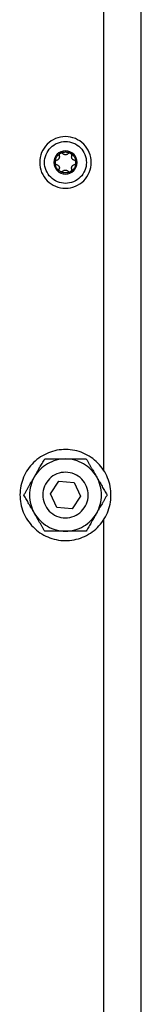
# Model space of a CAD drawing. Header units: millimetres. Extents: x -3787 to 418, y -511 to 3927.
# Tile 28 of 87: x -934 to -902, y 598 to 858. Entities that reach past the tile are written whole.
import ezdxf

# ---------------------------------------------------------------- set-up
doc = ezdxf.new("R2010")
doc.units = ezdxf.units.MM

msp = doc.modelspace()

# ---------------------------------------------------------------- linework, layer by layer
at = {"color": 7, "linetype": 'Continuous', "lineweight": 25}
for p, q in [((-902.01, 7.81), (-902.01, 1745.81)), ((-912.01, 901.18), (-912.01, 739.24)), ((-926, 732.91), (-923.74, 736.22)), ((-923.74, 736.22), (-919.75, 735.91)), ((-919.75, 735.91), (-918.02, 732.3)), ((-924.27, 729.31), (-926, 732.91)), ((-918.02, 732.3), (-920.28, 729)), ((-920.28, 729), (-924.27, 729.31)), ((-912.01, 725.98), (-912.01, 564.04))]:
    msp.add_line(p, q, dxfattribs=at)
for points, knots in [([(-922.01, 827.01), (-922.9, 827.01), (-923.79, 826.83), (-925.43, 826.15), (-926.19, 825.65), (-927.45, 824.39), (-927.95, 823.63), (-928.63, 821.99), (-928.81, 821.1), (-928.81, 819.32), (-928.63, 818.43), (-927.95, 816.78), (-927.45, 816.03), (-926.19, 814.77), (-925.43, 814.27), (-923.79, 813.59), (-922.9, 813.41), (-922.01, 813.41)], [0, 0, 0, 0, 0.125, 0.125, 0.25, 0.25, 0.375, 0.375, 0.5, 0.5, 0.625, 0.625, 0.75, 0.75, 0.875, 0.875, 1, 1, 1, 1]), ([(-922.01, 814.69), (-923.47, 814.69), (-924.88, 815.27), (-926.95, 817.34), (-927.53, 818.75), (-927.53, 821.67), (-926.95, 823.08), (-924.88, 825.15), (-923.47, 825.73), (-922.01, 825.73)], [0, 0, 0, 0, 0.25, 0.25, 0.5, 0.5, 0.75, 0.75, 1, 1, 1, 1]), ([(-922.01, 813.41), (-921.12, 813.41), (-920.23, 813.59), (-918.58, 814.27), (-917.83, 814.77), (-916.57, 816.03), (-916.07, 816.78), (-915.38, 818.43), (-915.21, 819.32), (-915.21, 821.1), (-915.38, 821.99), (-916.07, 823.63), (-916.57, 824.39), (-917.83, 825.65), (-918.58, 826.15), (-920.23, 826.83), (-921.12, 827.01), (-922.01, 827.01)], [0, 0, 0, 0, 0.125, 0.125, 0.25, 0.25, 0.375, 0.375, 0.5, 0.5, 0.625, 0.625, 0.75, 0.75, 0.875, 0.875, 1, 1, 1, 1]), ([(-922.01, 825.73), (-920.54, 825.73), (-919.14, 825.15), (-917.07, 823.08), (-916.49, 821.67), (-916.49, 818.75), (-917.07, 817.34), (-919.14, 815.27), (-920.54, 814.69), (-922.01, 814.69)], [0, 0, 0, 0, 0.25, 0.25, 0.5, 0.5, 0.75, 0.75, 1, 1, 1, 1]), ([(-922.01, 823.27), (-923.7, 823.27), (-925.07, 821.9), (-925.07, 818.52), (-923.7, 817.15), (-922.01, 817.15)], [0, 0, 0, 0, 0.5, 0.5, 1, 1, 1, 1]), ([(-924.77, 820.21), (-924.77, 820.26), (-924.77, 820.35), (-924.75, 820.49), (-924.74, 820.63), (-924.71, 820.77), (-924.66, 820.98), (-924.57, 821.26), (-924.41, 821.59), (-924.2, 821.9), (-923.99, 822.14), (-923.78, 822.33), (-923.59, 822.48), (-923.46, 822.56), (-923.39, 822.6)], [0, 0, 0, 0, 0.049249, 0.098316, 0.1473316, 0.1964266, 0.2457313, 0.3727891, 0.5000232, 0.627081, 0.7543151, 0.8362725, 0.9179651, 1, 1, 1, 1]), ([(-923.39, 822.6), (-923.41, 822.59), (-923.45, 822.56), (-923.5, 822.52), (-923.55, 822.47), (-923.59, 822.41), (-923.62, 822.35), (-923.66, 822.27), (-923.69, 822.16), (-923.69, 822.03), (-923.67, 821.94), (-923.66, 821.9)], [0, 0, 0, 0, 0.083058, 0.165265, 0.247352, 0.330072, 0.414184, 0.50043, 0.666593, 0.831108, 1, 1, 1, 1]), ([(-923.39, 822.6), (-923.35, 822.62), (-923.26, 822.67), (-923.13, 822.73), (-923, 822.79), (-922.86, 822.84), (-922.69, 822.89), (-922.49, 822.93), (-922.25, 822.96), (-922.09, 822.97), (-922.01, 822.97)], [0, 0, 0, 0, 0.100225, 0.200067, 0.299801, 0.399704, 0.500049, 0.666829, 0.833053, 1, 1, 1, 1]), ([(-923.09, 822.68), (-923.11, 822.68), (-923.17, 822.68), (-923.24, 822.66), (-923.32, 822.64), (-923.36, 822.61), (-923.39, 822.6)], [0, 0, 0, 0, 0.254015, 0.503467, 0.751189, 1, 1, 1, 1]), ([(-922.65, 822.49), (-922.66, 822.5), (-922.69, 822.53), (-922.74, 822.57), (-922.8, 822.61), (-922.87, 822.64), (-922.97, 822.67), (-923.05, 822.68), (-923.09, 822.68)], [0, 0, 0, 0, 0.13406, 0.267042, 0.400106, 0.53445, 0.769681, 1, 1, 1, 1]), ([(-922.01, 822.21), (-922.03, 822.21), (-922.08, 822.21), (-922.15, 822.22), (-922.23, 822.24), (-922.3, 822.26), (-922.4, 822.3), (-922.52, 822.37), (-922.6, 822.45), (-922.65, 822.49)], [0, 0, 0, 0, 0.094967, 0.192047, 0.291667, 0.394222, 0.500073, 0.731133, 1, 1, 1, 1]), ([(-922.01, 817.15), (-921.2, 817.15), (-920.42, 817.47), (-919.27, 818.62), (-918.95, 819.4), (-918.95, 821.02), (-919.27, 821.8), (-920.42, 822.95), (-921.2, 823.27), (-922.01, 823.27)], [0, 0, 0, 0, 0.25, 0.25, 0.5, 0.5, 0.75, 0.75, 1, 1, 1, 1]), ([(-922.01, 822.97), (-921.96, 822.97), (-921.86, 822.97), (-921.72, 822.96), (-921.58, 822.94), (-921.43, 822.91), (-921.26, 822.87), (-921.06, 822.81), (-920.84, 822.71), (-920.7, 822.64), (-920.63, 822.6)], [0, 0, 0, 0, 0.100225, 0.200067, 0.299801, 0.399704, 0.500049, 0.666829, 0.833053, 1, 1, 1, 1]), ([(-921.37, 822.49), (-921.39, 822.47), (-921.43, 822.42), (-921.5, 822.37), (-921.57, 822.32), (-921.66, 822.28), (-921.76, 822.24), (-921.89, 822.21), (-921.97, 822.21), (-922.01, 822.21)], [0, 0, 0, 0, 0.13944, 0.269239, 0.389572, 0.500655, 0.67495, 0.840789, 1, 1, 1, 1]), ([(-920.93, 822.68), (-920.95, 822.68), (-920.99, 822.68), (-921.05, 822.67), (-921.1, 822.65), (-921.18, 822.63), (-921.28, 822.58), (-921.34, 822.52), (-921.37, 822.49)], [0, 0, 0, 0, 0.115084, 0.230621, 0.347395, 0.466183, 0.733228, 1, 1, 1, 1]), ([(-920.63, 822.6), (-920.65, 822.61), (-920.7, 822.64), (-920.77, 822.66), (-920.85, 822.68), (-920.9, 822.68), (-920.93, 822.68)], [0, 0, 0, 0, 0.248811, 0.496533, 0.745985, 1, 1, 1, 1]), ([(-920.63, 822.6), (-920.59, 822.58), (-920.51, 822.53), (-920.39, 822.45), (-920.28, 822.36), (-920.17, 822.27), (-920.01, 822.12), (-919.82, 821.9), (-919.61, 821.59), (-919.45, 821.26), (-919.34, 820.95), (-919.29, 820.68), (-919.25, 820.45), (-919.25, 820.29), (-919.25, 820.21)], [0, 0, 0, 0, 0.049249, 0.098316, 0.147332, 0.196427, 0.245731, 0.372789, 0.500023, 0.627081, 0.754315, 0.836273, 0.917965, 1, 1, 1, 1]), ([(-920.35, 821.9), (-920.35, 821.93), (-920.33, 821.98), (-920.33, 822.05), (-920.33, 822.13), (-920.34, 822.21), (-920.37, 822.3), (-920.42, 822.41), (-920.51, 822.52), (-920.59, 822.57), (-920.63, 822.6)], [0, 0, 0, 0, 0.102247, 0.202107, 0.300825, 0.399709, 0.50007, 0.670267, 0.834894, 1, 1, 1, 1]), ([(-924.3, 820.79), (-924.33, 820.79), (-924.38, 820.77), (-924.45, 820.74), (-924.51, 820.7), (-924.57, 820.65), (-924.64, 820.58), (-924.71, 820.48), (-924.76, 820.35), (-924.76, 820.26), (-924.77, 820.21)], [0, 0, 0, 0, 0.1022468, 0.2021073, 0.300825, 0.3997087, 0.5000699, 0.6702666, 0.8348935, 1, 1, 1, 1]), ([(-923.39, 817.82), (-923.43, 817.84), (-923.51, 817.89), (-923.63, 817.97), (-923.74, 818.06), (-923.85, 818.15), (-924.01, 818.3), (-924.2, 818.52), (-924.4, 818.82), (-924.57, 819.16), (-924.67, 819.46), (-924.73, 819.74), (-924.76, 819.97), (-924.77, 820.13), (-924.77, 820.21)], [0, 0, 0, 0, 0.049249, 0.098316, 0.147332, 0.196427, 0.245731, 0.372789, 0.500023, 0.627081, 0.754315, 0.836273, 0.917965, 1, 1, 1, 1]), ([(-924.77, 820.21), (-924.77, 820.19), (-924.77, 820.14), (-924.75, 820.07), (-924.73, 820), (-924.71, 819.94), (-924.67, 819.88), (-924.62, 819.81), (-924.54, 819.73), (-924.42, 819.66), (-924.34, 819.64), (-924.3, 819.62)], [0, 0, 0, 0, 0.083058, 0.1652653, 0.2473517, 0.3300717, 0.4141836, 0.5004297, 0.6665929, 0.8311085, 1, 1, 1, 1]), ([(-923.66, 821.9), (-923.65, 821.87), (-923.64, 821.81), (-923.62, 821.73), (-923.62, 821.64), (-923.63, 821.53), (-923.66, 821.38), (-923.73, 821.21), (-923.84, 821.05), (-923.98, 820.93), (-924.13, 820.84), (-924.24, 820.81), (-924.3, 820.79)], [0, 0, 0, 0, 0.069648, 0.134488, 0.194606, 0.250112, 0.378893, 0.49918, 0.619982, 0.749324, 0.865167, 1, 1, 1, 1]), ([(-924.3, 819.62), (-924.27, 819.62), (-924.21, 819.6), (-924.13, 819.57), (-924.06, 819.53), (-923.96, 819.46), (-923.85, 819.37), (-923.73, 819.21), (-923.66, 819.04), (-923.62, 818.86), (-923.62, 818.68), (-923.65, 818.57), (-923.66, 818.51)], [0, 0, 0, 0, 0.069648, 0.134488, 0.194606, 0.250112, 0.378893, 0.49918, 0.619982, 0.749324, 0.865167, 1, 1, 1, 1]), ([(-919.25, 820.21), (-919.25, 820.16), (-919.25, 820.07), (-919.26, 819.93), (-919.28, 819.78), (-919.3, 819.65), (-919.35, 819.43), (-919.45, 819.16), (-919.61, 818.83), (-919.82, 818.52), (-920.03, 818.28), (-920.24, 818.09), (-920.43, 817.94), (-920.56, 817.86), (-920.63, 817.82)], [0, 0, 0, 0, 0.049249, 0.098316, 0.147332, 0.196427, 0.245731, 0.372789, 0.500023, 0.627081, 0.754315, 0.836273, 0.917965, 1, 1, 1, 1]), ([(-919.71, 820.79), (-919.74, 820.8), (-919.8, 820.82), (-919.89, 820.85), (-919.96, 820.89), (-920.06, 820.95), (-920.17, 821.05), (-920.28, 821.2), (-920.36, 821.38), (-920.39, 821.55), (-920.4, 821.73), (-920.37, 821.84), (-920.35, 821.9)], [0, 0, 0, 0, 0.069648, 0.134488, 0.194606, 0.250112, 0.378893, 0.49918, 0.619982, 0.749324, 0.865167, 1, 1, 1, 1]), ([(-920.35, 818.51), (-920.36, 818.55), (-920.38, 818.6), (-920.39, 818.69), (-920.39, 818.78), (-920.39, 818.89), (-920.36, 819.04), (-920.28, 819.21), (-920.17, 819.36), (-920.04, 819.48), (-919.88, 819.58), (-919.77, 819.61), (-919.71, 819.62)], [0, 0, 0, 0, 0.069648, 0.134488, 0.194606, 0.250112, 0.378893, 0.49918, 0.619982, 0.749324, 0.865167, 1, 1, 1, 1]), ([(-919.25, 820.21), (-919.25, 820.23), (-919.25, 820.28), (-919.26, 820.35), (-919.28, 820.41), (-919.31, 820.48), (-919.34, 820.54), (-919.4, 820.61), (-919.48, 820.69), (-919.59, 820.76), (-919.67, 820.78), (-919.71, 820.79)], [0, 0, 0, 0, 0.083058, 0.1652653, 0.2473517, 0.3300717, 0.4141836, 0.5004297, 0.6665929, 0.8311085, 1, 1, 1, 1]), ([(-919.71, 819.62), (-919.69, 819.63), (-919.64, 819.64), (-919.57, 819.68), (-919.5, 819.72), (-919.44, 819.77), (-919.37, 819.84), (-919.31, 819.94), (-919.26, 820.07), (-919.25, 820.16), (-919.25, 820.21)], [0, 0, 0, 0, 0.102247, 0.202107, 0.300825, 0.399709, 0.50007, 0.670267, 0.834894, 1, 1, 1, 1]), ([(-923.39, 817.82), (-923.41, 817.83), (-923.45, 817.86), (-923.5, 817.9), (-923.55, 817.95), (-923.59, 818.01), (-923.62, 818.07), (-923.66, 818.15), (-923.69, 818.25), (-923.69, 818.39), (-923.67, 818.47), (-923.66, 818.51)], [0, 0, 0, 0, 0.080783, 0.162359, 0.244941, 0.328733, 0.413933, 0.500725, 0.653903, 0.820129, 1, 1, 1, 1]), ([(-922.65, 817.93), (-922.66, 817.91), (-922.7, 817.88), (-922.75, 817.84), (-922.81, 817.81), (-922.87, 817.78), (-922.93, 817.76), (-923.01, 817.74), (-923.12, 817.73), (-923.26, 817.76), (-923.35, 817.8), (-923.39, 817.82)], [0, 0, 0, 0, 0.0918649, 0.1802507, 0.2652197, 0.3468419, 0.4251964, 0.5003727, 0.6719696, 0.8379775, 1, 1, 1, 1]), ([(-920.63, 817.82), (-920.67, 817.8), (-920.75, 817.75), (-920.88, 817.69), (-921.01, 817.63), (-921.14, 817.59), (-921.35, 817.52), (-921.64, 817.47), (-922.01, 817.44), (-922.38, 817.47), (-922.69, 817.53), (-922.96, 817.62), (-923.18, 817.71), (-923.32, 817.78), (-923.39, 817.82)], [0, 0, 0, 0, 0.049249, 0.098316, 0.147332, 0.196427, 0.245731, 0.372789, 0.500023, 0.627081, 0.754315, 0.836273, 0.917965, 1, 1, 1, 1]), ([(-922.65, 817.93), (-922.63, 817.95), (-922.58, 818), (-922.51, 818.05), (-922.44, 818.1), (-922.36, 818.14), (-922.25, 818.18), (-922.13, 818.2), (-922.05, 818.21), (-922.01, 818.21)], [0, 0, 0, 0, 0.13944, 0.269239, 0.389572, 0.500655, 0.67495, 0.840789, 1, 1, 1, 1]), ([(-922.01, 818.21), (-921.98, 818.21), (-921.94, 818.21), (-921.86, 818.2), (-921.79, 818.18), (-921.72, 818.16), (-921.62, 818.12), (-921.49, 818.05), (-921.41, 817.97), (-921.37, 817.93)], [0, 0, 0, 0, 0.0949666, 0.1920468, 0.291667, 0.3942219, 0.5000732, 0.7311325, 1, 1, 1, 1]), ([(-921.37, 817.93), (-921.35, 817.91), (-921.31, 817.88), (-921.25, 817.83), (-921.18, 817.79), (-921.11, 817.76), (-921.01, 817.74), (-920.89, 817.73), (-920.75, 817.76), (-920.67, 817.8), (-920.63, 817.82)], [0, 0, 0, 0, 0.1022466, 0.202107, 0.3008245, 0.3997081, 0.5000692, 0.6702661, 0.8348933, 1, 1, 1, 1]), ([(-920.63, 817.82), (-920.61, 817.83), (-920.57, 817.86), (-920.51, 817.9), (-920.47, 817.95), (-920.43, 818.01), (-920.39, 818.07), (-920.35, 818.15), (-920.33, 818.26), (-920.32, 818.39), (-920.34, 818.47), (-920.35, 818.51)], [0, 0, 0, 0, 0.083058, 0.165265, 0.247352, 0.330072, 0.414184, 0.50043, 0.666593, 0.831108, 1, 1, 1, 1]), ([(-910.26, 730.18), (-909.94, 731.71), (-909.93, 733.32), (-910.51, 736.4), (-911.12, 737.89), (-912.84, 740.51), (-913.96, 741.65), (-916.56, 743.42), (-918.04, 744.04), (-921.11, 744.68), (-922.71, 744.69), (-925.8, 744.1), (-927.28, 743.5), (-929.91, 741.78), (-931.05, 740.65), (-932.82, 738.05), (-933.44, 736.58), (-933.76, 735.04)], [0, 0, 0, 0, 0.125, 0.125, 0.25, 0.25, 0.375, 0.375, 0.5, 0.5, 0.625, 0.625, 0.75, 0.75, 0.875, 0.875, 1, 1, 1, 1]), ([(-930.24, 737.36), (-930.19, 737.44), (-930.1, 737.6), (-929.96, 737.84), (-929.82, 738.09), (-929.67, 738.33), (-929.46, 738.7), (-929.17, 739.2), (-928.83, 739.8), (-928.49, 740.38), (-928.16, 740.95), (-927.83, 741.53), (-927.61, 741.91), (-927.49, 742.11)], [0, 0, 0, 0, 0.0488465, 0.0976979, 0.146681, 0.1959209, 0.2455409, 0.3722826, 0.5013791, 0.6205427, 0.7428114, 0.8690492, 1, 1, 1, 1]), ([(-927.49, 742.11), (-927.36, 742.11), (-927.1, 742.11), (-926.72, 742.11), (-926.33, 742.11), (-925.95, 742.11), (-925.58, 742.11), (-925.2, 742.11), (-924.72, 742.11), (-924.12, 742.11), (-923.49, 742.11), (-922.94, 742.11), (-922.47, 742.11), (-922.16, 742.11), (-922.01, 742.11)], [0, 0, 0, 0, 0.075958, 0.150258, 0.223026, 0.294404, 0.364543, 0.433612, 0.50179, 0.630049, 0.756002, 0.837959, 0.919102, 1, 1, 1, 1]), ([(-922.01, 742.11), (-922.84, 742.11), (-923.67, 742), (-925.27, 741.57), (-926.04, 741.25), (-926.76, 740.84)], [0, 0, 0, 0, 0.5, 0.5, 1, 1, 1, 1]), ([(-913.78, 737.36), (-914.2, 738.08), (-914.7, 738.74), (-915.88, 739.91), (-916.54, 740.42), (-917.98, 741.25), (-918.75, 741.57), (-920.35, 742), (-921.18, 742.11), (-922.01, 742.11)], [0, 0, 0, 0, 0.25, 0.25, 0.5, 0.5, 0.75, 0.75, 1, 1, 1, 1]), ([(-922.01, 742.11), (-921.91, 742.11), (-921.73, 742.11), (-921.45, 742.11), (-921.17, 742.11), (-920.89, 742.11), (-920.46, 742.11), (-919.89, 742.11), (-919.19, 742.11), (-918.52, 742.11), (-917.86, 742.11), (-917.19, 742.11), (-916.75, 742.11), (-916.52, 742.11)], [0, 0, 0, 0, 0.048847, 0.097698, 0.146681, 0.195921, 0.245541, 0.372283, 0.501379, 0.620543, 0.742811, 0.869049, 1, 1, 1, 1]), ([(-916.52, 742.11), (-916.46, 742), (-916.33, 741.77), (-916.14, 741.44), (-915.95, 741.11), (-915.76, 740.78), (-915.57, 740.45), (-915.38, 740.13), (-915.14, 739.71), (-914.84, 739.19), (-914.52, 738.64), (-914.25, 738.17), (-914.01, 737.76), (-913.86, 737.49), (-913.78, 737.36)], [0, 0, 0, 0, 0.075767, 0.149883, 0.222476, 0.293685, 0.363661, 0.432569, 0.50059, 0.629173, 0.755436, 0.837586, 0.918917, 1, 1, 1, 1]), ([(-926.76, 740.84), (-927.48, 740.42), (-928.14, 739.91), (-929.31, 738.74), (-929.82, 738.08), (-930.24, 737.36)], [0, 0, 0, 0, 0.5, 0.5, 1, 1, 1, 1]), ([(-932.98, 732.61), (-932.91, 732.72), (-932.78, 732.94), (-932.59, 733.28), (-932.4, 733.61), (-932.21, 733.94), (-932.02, 734.27), (-931.83, 734.59), (-931.59, 735.01), (-931.29, 735.53), (-930.97, 736.08), (-930.7, 736.55), (-930.47, 736.96), (-930.31, 737.23), (-930.24, 737.36)], [0, 0, 0, 0, 0.075958, 0.150258, 0.223026, 0.294404, 0.364543, 0.433612, 0.50179, 0.630049, 0.756002, 0.837959, 0.919102, 1, 1, 1, 1]), ([(-930.24, 737.36), (-930.65, 736.64), (-930.97, 735.87), (-931.4, 734.27), (-931.51, 733.44), (-931.51, 731.78), (-931.4, 730.95), (-930.97, 729.35), (-930.65, 728.58), (-930.24, 727.86)], [0, 0, 0, 0, 0.25, 0.25, 0.5, 0.5, 0.75, 0.75, 1, 1, 1, 1]), ([(-920.79, 738.48), (-921.56, 738.64), (-922.36, 738.65), (-923.9, 738.36), (-924.65, 738.06), (-925.96, 737.19), (-926.53, 736.63), (-927.41, 735.33), (-927.72, 734.59), (-928.04, 733.06), (-928.05, 732.26), (-927.75, 730.71), (-927.45, 729.97), (-926.59, 728.66), (-926.03, 728.09), (-924.73, 727.21), (-923.99, 726.89), (-923.22, 726.73)], [0, 0, 0, 0, 0.125, 0.125, 0.25, 0.25, 0.375, 0.375, 0.5, 0.5, 0.625, 0.625, 0.75, 0.75, 0.875, 0.875, 1, 1, 1, 1]), ([(-923.22, 726.73), (-922.46, 726.57), (-921.65, 726.57), (-920.11, 726.86), (-919.37, 727.16), (-918.06, 728.03), (-917.49, 728.59), (-916.6, 729.89), (-916.29, 730.62), (-915.97, 732.16), (-915.97, 732.96), (-916.26, 734.51), (-916.56, 735.25), (-917.42, 736.56), (-917.99, 737.13), (-919.29, 738.01), (-920.02, 738.33), (-920.79, 738.48)], [0, 0, 0, 0, 0.125, 0.125, 0.25, 0.25, 0.375, 0.375, 0.5, 0.5, 0.625, 0.625, 0.75, 0.75, 0.875, 0.875, 1, 1, 1, 1]), ([(-913.78, 727.86), (-913.37, 728.58), (-913.05, 729.35), (-912.62, 730.95), (-912.51, 731.78), (-912.51, 733.44), (-912.62, 734.27), (-913.05, 735.87), (-913.37, 736.64), (-913.78, 737.36)], [0, 0, 0, 0, 0.25, 0.25, 0.5, 0.5, 0.75, 0.75, 1, 1, 1, 1]), ([(-913.78, 737.36), (-913.73, 737.28), (-913.64, 737.12), (-913.5, 736.88), (-913.36, 736.63), (-913.22, 736.39), (-913.01, 736.02), (-912.72, 735.53), (-912.38, 734.93), (-912.04, 734.34), (-911.71, 733.77), (-911.37, 733.19), (-911.15, 732.8), (-911.04, 732.61)], [0, 0, 0, 0, 0.04868, 0.097365, 0.14618, 0.195249, 0.244695, 0.370973, 0.499581, 0.619161, 0.74186, 0.868556, 1, 1, 1, 1]), ([(-933.76, 735.04), (-934.08, 733.5), (-934.09, 731.9), (-933.5, 728.82), (-932.9, 727.33), (-931.17, 724.71), (-930.05, 723.57), (-927.45, 721.8), (-925.98, 721.18), (-922.9, 720.54), (-921.3, 720.53), (-918.22, 721.12), (-916.73, 721.72), (-914.11, 723.44), (-912.97, 724.57), (-911.2, 727.16), (-910.58, 728.64), (-910.26, 730.18)], [0, 0, 0, 0, 0.125, 0.125, 0.25, 0.25, 0.375, 0.375, 0.5, 0.5, 0.625, 0.625, 0.75, 0.75, 0.875, 0.875, 1, 1, 1, 1]), ([(-930.24, 727.86), (-930.28, 727.94), (-930.37, 728.1), (-930.51, 728.34), (-930.65, 728.58), (-930.79, 728.83), (-931.01, 729.19), (-931.29, 729.69), (-931.64, 730.29), (-931.98, 730.88), (-932.31, 731.45), (-932.64, 732.03), (-932.86, 732.41), (-932.98, 732.61)], [0, 0, 0, 0, 0.0486664, 0.0973376, 0.1461389, 0.1951942, 0.2446253, 0.3708653, 0.4994335, 0.6190473, 0.7417825, 0.8685154, 1, 1, 1, 1]), ([(-911.04, 732.61), (-911.1, 732.5), (-911.23, 732.27), (-911.43, 731.94), (-911.62, 731.61), (-911.81, 731.28), (-912, 730.95), (-912.18, 730.62), (-912.43, 730.2), (-912.73, 729.69), (-913.04, 729.14), (-913.32, 728.66), (-913.55, 728.26), (-913.7, 727.99), (-913.78, 727.86)], [0, 0, 0, 0, 0.075958, 0.150258, 0.223026, 0.294404, 0.364543, 0.433612, 0.50179, 0.630049, 0.756002, 0.837959, 0.919102, 1, 1, 1, 1]), ([(-930.24, 727.86), (-929.82, 727.14), (-929.31, 726.48), (-928.14, 725.31), (-927.48, 724.8), (-926.04, 723.97), (-925.27, 723.65), (-923.67, 723.22), (-922.84, 723.11), (-922.01, 723.11)], [0, 0, 0, 0, 0.25, 0.25, 0.5, 0.5, 0.75, 0.75, 1, 1, 1, 1]), ([(-927.49, 723.11), (-927.56, 723.22), (-927.69, 723.44), (-927.88, 723.78), (-928.07, 724.11), (-928.26, 724.44), (-928.45, 724.76), (-928.64, 725.09), (-928.88, 725.51), (-929.18, 726.03), (-929.49, 726.58), (-929.77, 727.05), (-930, 727.46), (-930.16, 727.72), (-930.24, 727.86)], [0, 0, 0, 0, 0.075743, 0.1498371, 0.2224085, 0.2935961, 0.3635519, 0.4324411, 0.500442, 0.6290656, 0.7553666, 0.8375402, 0.9188936, 1, 1, 1, 1]), ([(-922.01, 723.11), (-921.18, 723.11), (-920.35, 723.22), (-918.75, 723.65), (-917.98, 723.97), (-916.54, 724.8), (-915.88, 725.31), (-914.7, 726.48), (-914.2, 727.14), (-913.78, 727.86)], [0, 0, 0, 0, 0.25, 0.25, 0.5, 0.5, 0.75, 0.75, 1, 1, 1, 1]), ([(-913.78, 727.86), (-913.83, 727.78), (-913.92, 727.62), (-914.06, 727.37), (-914.2, 727.13), (-914.34, 726.89), (-914.55, 726.52), (-914.84, 726.02), (-915.19, 725.42), (-915.53, 724.83), (-915.86, 724.26), (-916.19, 723.69), (-916.41, 723.3), (-916.52, 723.11)], [0, 0, 0, 0, 0.048847, 0.097698, 0.146681, 0.195921, 0.245541, 0.372283, 0.501379, 0.620543, 0.742811, 0.869049, 1, 1, 1, 1]), ([(-922.01, 723.11), (-922.1, 723.11), (-922.29, 723.11), (-922.57, 723.11), (-922.85, 723.11), (-923.13, 723.11), (-923.56, 723.11), (-924.13, 723.11), (-924.83, 723.11), (-925.5, 723.11), (-926.16, 723.11), (-926.83, 723.11), (-927.27, 723.11), (-927.49, 723.11)], [0, 0, 0, 0, 0.048847, 0.097698, 0.146681, 0.195921, 0.245541, 0.372283, 0.501379, 0.620543, 0.742811, 0.869049, 1, 1, 1, 1]), ([(-916.52, 723.11), (-916.65, 723.11), (-916.91, 723.11), (-917.3, 723.11), (-917.68, 723.11), (-918.06, 723.11), (-918.44, 723.11), (-918.81, 723.11), (-919.3, 723.11), (-919.9, 723.11), (-920.53, 723.11), (-921.08, 723.11), (-921.54, 723.11), (-921.85, 723.11), (-922.01, 723.11)], [0, 0, 0, 0, 0.075958, 0.150258, 0.223026, 0.294404, 0.364543, 0.433612, 0.50179, 0.630049, 0.756002, 0.837959, 0.919102, 1, 1, 1, 1])]:
    msp.add_open_spline(points, degree=3, knots=knots, dxfattribs=at)

doc.saveas('drawing.dxf')
